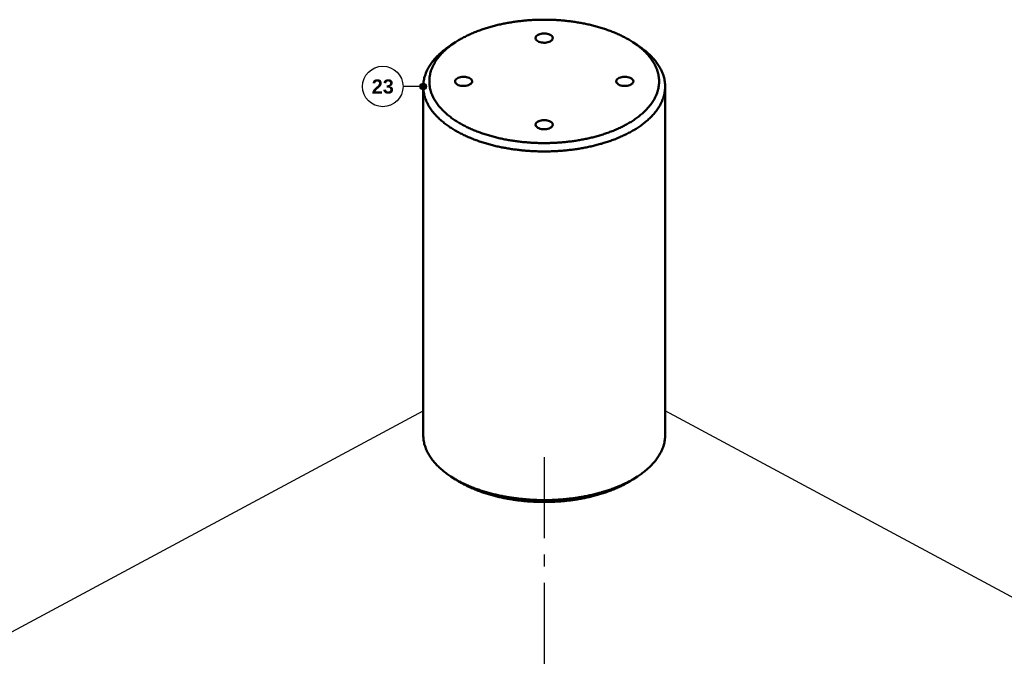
# Model space of a CAD drawing. Header units: millimetres. Extents: x 0 to 841, y 0 to 594.
# Tile 3 of 6: x 206 to 449, y 343 to 501. Entities that reach past the tile are written whole.
import ezdxf
from ezdxf.enums import TextEntityAlignment as Align

# ---------------------------------------------------------------- set-up
doc = ezdxf.new("R2010")
doc.units = ezdxf.units.MM
doc.linetypes.add('EJE', pattern=[31, 20, -4, 3, -4])
for name, color, linetype, lineweight in [('ACH', 7, 'CONTINUOUS', 13), ('COTA', 7, 'CONTINUOUS', 25), ('EJE', 7, 'EJE', 25), ('FINA', 7, 'CONTINUOUS', 25), ('TXT', 7, 'CONTINUOUS', 25), ('VIS', 7, 'CONTINUOUS', 50)]:
    doc.layers.add(name, color=color, linetype=linetype, lineweight=lineweight)
doc.styles.add('STDB', font='LiberationSans-Bold.ttf')

msp = doc.modelspace()

# ---------------------------------------------------------------- hatches: boundary and pattern name
at = {"layer": 'ACH'}
h = msp.add_hatch(color=7, dxfattribs=at)
h.dxf.hatch_style = 1
h.paths.add_polyline_path([(306.43, 484.63), (306.2, 485.19), (305.63, 485.43), (305.07, 485.19), (304.83, 484.63), (305.07, 484.06), (305.63, 483.83), (306.2, 484.06)])

# ---------------------------------------------------------------- linework, layer by layer
at = {"layer": 'COTA'}
msp.add_line((305.63, 484.63), (300.63, 484.63), dxfattribs=at)
msp.add_circle((305.63, 484.63), 0.8, dxfattribs=at)
at = {"layer": 'EJE'}
msp.add_line((335.5, 393.07), (335.5, 275.48), dxfattribs=at)
at = {"layer": 'FINA'}
for points in [[(357.39, 495.58), (357.14, 495.74), (356.88, 495.9), (356.63, 496.06), (356.37, 496.21), (356.11, 496.36), (355.85, 496.5), (355.59, 496.65), (355.32, 496.79), (355.06, 496.93), (354.79, 497.06), (354.52, 497.19), (354.25, 497.32), (353.98, 497.45), (353.71, 497.57), (353.44, 497.69), (353.16, 497.81), (352.89, 497.93), (352.61, 498.04), (352.33, 498.15), (352.05, 498.26), (351.77, 498.37), (351.49, 498.47), (351.21, 498.57), (350.93, 498.67), (350.65, 498.77), (350.36, 498.86), (350.08, 498.96), (349.8, 499.05), (349.51, 499.14), (349.22, 499.22), (348.94, 499.31), (348.65, 499.39), (348.36, 499.47), (348.07, 499.54), (347.78, 499.62), (347.49, 499.69), (347.2, 499.77), (346.91, 499.84), (346.62, 499.9), (346.33, 499.97), (346.04, 500.03), (345.74, 500.09), (345.45, 500.15), (345.16, 500.21), (344.86, 500.27), (344.57, 500.32), (344.28, 500.37), (343.98, 500.43), (343.69, 500.47), (343.39, 500.52), (343.1, 500.57), (342.8, 500.61), (342.5, 500.65), (342.21, 500.69), (341.91, 500.73), (341.61, 500.76), (341.32, 500.8), (341.02, 500.83), (340.72, 500.86), (340.43, 500.89), (340.13, 500.92), (339.83, 500.94), (339.53, 500.97), (339.23, 500.99), (338.94, 501.01), (338.64, 501.03), (338.34, 501.05), (338.04, 501.06), (337.74, 501.07), (337.44, 501.09), (337.14, 501.1), (336.85, 501.1), (336.55, 501.11), (336.25, 501.12), (335.95, 501.12), (335.65, 501.12), (335.35, 501.12), (335.05, 501.12), (334.75, 501.12), (334.45, 501.11), (334.15, 501.1), (333.86, 501.1), (333.56, 501.09), (333.26, 501.07), (332.96, 501.06), (332.66, 501.05), (332.36, 501.03), (332.06, 501.01), (331.77, 500.99), (331.47, 500.97), (331.17, 500.94), (330.87, 500.92), (330.57, 500.89), (330.28, 500.86), (329.98, 500.83), (329.68, 500.8), (329.39, 500.76), (329.09, 500.73), (328.79, 500.69), (328.5, 500.65), (328.2, 500.61), (327.9, 500.57), (327.61, 500.52), (327.31, 500.47), (327.02, 500.43), (326.72, 500.37), (326.43, 500.32), (326.14, 500.27), (325.84, 500.21), (325.55, 500.15), (325.26, 500.09), (324.96, 500.03), (324.67, 499.97), (324.38, 499.9), (324.09, 499.84), (323.8, 499.77), (323.51, 499.69), (323.22, 499.62), (322.93, 499.54), (322.64, 499.47), (322.35, 499.39), (322.06, 499.31), (321.78, 499.22), (321.49, 499.14), (321.2, 499.05), (320.92, 498.96), (320.64, 498.86), (320.35, 498.77), (320.07, 498.67), (319.79, 498.57), (319.51, 498.47), (319.23, 498.37), (318.95, 498.26), (318.67, 498.15), (318.39, 498.04), (318.11, 497.93), (317.84, 497.81), (317.56, 497.69), (317.29, 497.57), (317.02, 497.45), (316.75, 497.32), (316.48, 497.19), (316.21, 497.06), (315.94, 496.93), (315.68, 496.79), (315.41, 496.65), (315.15, 496.5), (314.89, 496.36), (314.63, 496.21), (314.37, 496.06), (314.12, 495.9), (313.86, 495.74), (313.61, 495.58)], [(333.38, 496.58), (333.46, 496.87), (333.64, 497.12), (333.88, 497.31), (334.15, 497.45), (334.44, 497.56), (334.74, 497.64), (335.04, 497.69), (335.35, 497.71), (335.65, 497.71), (335.96, 497.69), (336.26, 497.64), (336.56, 497.56), (336.85, 497.45), (337.12, 497.31), (337.36, 497.12), (337.54, 496.87), (337.62, 496.58)], [(337, 495.77), (336.7, 495.64), (336.4, 495.55), (336.09, 495.49), (335.77, 495.45), (335.45, 495.44), (335.13, 495.46), (334.81, 495.5), (334.5, 495.58), (334.2, 495.68), (333.91, 495.83), (333.66, 496.02), (333.46, 496.27), (333.38, 496.58)], [(337.62, 496.58), (337.59, 496.4), (337.52, 496.24), (337.42, 496.1), (337.29, 495.97), (337.15, 495.87), (337, 495.77)], [(312.46, 494.83), (312.21, 494.66), (311.95, 494.49), (311.7, 494.32), (311.46, 494.14), (311.21, 493.96), (310.97, 493.78), (310.73, 493.59), (310.49, 493.4), (310.26, 493.2), (310.03, 493), (309.8, 492.8), (309.58, 492.59), (309.36, 492.38), (309.14, 492.17), (308.93, 491.95), (308.72, 491.73), (308.51, 491.5), (308.31, 491.27), (308.12, 491.03), (307.93, 490.8), (307.75, 490.55), (307.57, 490.31), (307.39, 490.05), (307.23, 489.8), (307.07, 489.54), (306.91, 489.28), (306.77, 489.01), (306.63, 488.74), (306.5, 488.46), (306.38, 488.18), (306.26, 487.9), (306.15, 487.62), (306.06, 487.33), (305.97, 487.03), (305.89, 486.74), (305.82, 486.44), (305.77, 486.14), (305.72, 485.84), (305.68, 485.54), (305.65, 485.24), (305.64, 484.93), (305.63, 484.63)], [(313.61, 495.58), (313.36, 495.42), (313.12, 495.25), (312.87, 495.08), (312.63, 494.9), (312.39, 494.72), (312.15, 494.54), (311.91, 494.36), (311.68, 494.17), (311.45, 493.97), (311.23, 493.78), (311.01, 493.58), (310.79, 493.37), (310.57, 493.16), (310.36, 492.95), (310.15, 492.74), (309.95, 492.52), (309.75, 492.29), (309.56, 492.06), (309.37, 491.83), (309.19, 491.59), (309.01, 491.35), (308.84, 491.11), (308.68, 490.86), (308.52, 490.6), (308.37, 490.34), (308.22, 490.08), (308.08, 489.82), (307.96, 489.55), (307.83, 489.27), (307.72, 489), (307.62, 488.71), (307.52, 488.43), (307.44, 488.14), (307.36, 487.85), (307.3, 487.56), (307.24, 487.27), (307.2, 486.97), (307.16, 486.67), (307.14, 486.38), (307.13, 486.08), (307.13, 485.78), (307.14, 485.48), (307.16, 485.18), (307.19, 484.88), (307.23, 484.59), (307.28, 484.29), (307.34, 484), (307.42, 483.71), (307.5, 483.42), (307.59, 483.14), (307.69, 482.85), (307.8, 482.58), (307.92, 482.3), (308.05, 482.03), (308.18, 481.76), (308.33, 481.5), (308.48, 481.24), (308.63, 480.99), (308.8, 480.73), (308.97, 480.49), (309.14, 480.25), (309.32, 480.01), (309.51, 479.77), (309.7, 479.54), (309.9, 479.32), (310.1, 479.1), (310.31, 478.88), (310.52, 478.67), (310.73, 478.46), (310.95, 478.25), (311.17, 478.05), (311.39, 477.85), (311.62, 477.66), (311.85, 477.47), (312.09, 477.28), (312.32, 477.1), (312.56, 476.92), (312.81, 476.74), (313.05, 476.57), (313.3, 476.4), (313.55, 476.24), (313.8, 476.07), (314.05, 475.91), (314.31, 475.76), (314.56, 475.6), (314.82, 475.45), (315.08, 475.31), (315.35, 475.16), (315.61, 475.02), (315.88, 474.88), (316.14, 474.75), (316.41, 474.62), (316.68, 474.49), (316.95, 474.36), (317.22, 474.23), (317.5, 474.11), (317.77, 473.99), (318.05, 473.88), (318.32, 473.76), (318.6, 473.65), (318.88, 473.54), (319.16, 473.43), (319.44, 473.33), (319.72, 473.23), (320, 473.13), (320.29, 473.03), (320.57, 472.93), (320.85, 472.84), (321.14, 472.75), (321.42, 472.66), (321.71, 472.57), (322, 472.49), (322.29, 472.41), (322.57, 472.33), (322.86, 472.25), (323.15, 472.17), (323.44, 472.1), (323.73, 472.02), (324.02, 471.95), (324.32, 471.89), (324.61, 471.82), (324.9, 471.76), (325.19, 471.69), (325.49, 471.63), (325.78, 471.58), (326.07, 471.52), (326.37, 471.46), (326.66, 471.41), (326.96, 471.36), (327.25, 471.31), (327.55, 471.26), (327.84, 471.22), (328.14, 471.17), (328.44, 471.13), (328.73, 471.09), (329.03, 471.05), (329.33, 471.02), (329.62, 470.98), (329.92, 470.95), (330.22, 470.92), (330.52, 470.89), (330.82, 470.86), (331.11, 470.84), (331.41, 470.81), (331.71, 470.79), (332.01, 470.77), (332.31, 470.75), (332.61, 470.73), (332.91, 470.72), (333.2, 470.7), (333.5, 470.69), (333.8, 470.68), (334.1, 470.67), (334.4, 470.66), (334.7, 470.66), (335, 470.66), (335.3, 470.65), (335.6, 470.65), (335.9, 470.65), (336.2, 470.66), (336.5, 470.66), (336.8, 470.67), (337.09, 470.68), (337.39, 470.69), (337.69, 470.7), (337.99, 470.71), (338.29, 470.73), (338.59, 470.74), (338.89, 470.76), (339.19, 470.78), (339.49, 470.8), (339.78, 470.83), (340.08, 470.85), (340.38, 470.88), (340.68, 470.91), (340.98, 470.94), (341.27, 470.97), (341.57, 471.01), (341.87, 471.04), (342.17, 471.08), (342.46, 471.12), (342.76, 471.16), (343.05, 471.2), (343.35, 471.25), (343.65, 471.29), (343.94, 471.34), (344.24, 471.39), (344.53, 471.45), (344.83, 471.5), (345.12, 471.56), (345.41, 471.61), (345.71, 471.67), (346, 471.73), (346.29, 471.8), (346.58, 471.86), (346.88, 471.93), (347.17, 472), (347.46, 472.07), (347.75, 472.15), (348.04, 472.22), (348.33, 472.3), (348.62, 472.38), (348.9, 472.46), (349.19, 472.54), (349.48, 472.63), (349.76, 472.72), (350.05, 472.81), (350.33, 472.9), (350.62, 473), (350.9, 473.09), (351.18, 473.19), (351.46, 473.29), (351.75, 473.4), (352.03, 473.5), (352.3, 473.61), (352.58, 473.72), (352.86, 473.84), (353.13, 473.95), (353.41, 474.07), (353.68, 474.19), (353.96, 474.32), (354.23, 474.44), (354.5, 474.57), (354.77, 474.7), (355.03, 474.84), (355.3, 474.98), (355.56, 475.12)], [(313.61, 495.58), (312.46, 494.83)], [(355.56, 475.12), (355.83, 475.26), (356.09, 475.41), (356.35, 475.55), (356.61, 475.71), (356.87, 475.86), (357.12, 476.02), (357.37, 476.18), (357.63, 476.35), (357.87, 476.52), (358.12, 476.69), (358.36, 476.87), (358.61, 477.05), (358.84, 477.23), (359.08, 477.41), (359.31, 477.6), (359.54, 477.8), (359.77, 477.99), (359.99, 478.2), (360.21, 478.4), (360.43, 478.61), (360.64, 478.82), (360.85, 479.04), (361.05, 479.26), (361.25, 479.49), (361.44, 479.72), (361.63, 479.95), (361.81, 480.19), (361.99, 480.43), (362.16, 480.68), (362.33, 480.93), (362.49, 481.18), (362.64, 481.44), (362.79, 481.71), (362.92, 481.97), (363.05, 482.24), (363.17, 482.52), (363.29, 482.8), (363.39, 483.08), (363.48, 483.37), (363.57, 483.65), (363.64, 483.95), (363.71, 484.24), (363.76, 484.53), (363.81, 484.83), (363.84, 485.13), (363.86, 485.43), (363.87, 485.73), (363.87, 486.03), (363.86, 486.33), (363.84, 486.63), (363.81, 486.93), (363.77, 487.23), (363.71, 487.52), (363.65, 487.82), (363.57, 488.11), (363.49, 488.39), (363.39, 488.68), (363.29, 488.96), (363.18, 489.24), (363.06, 489.52), (362.93, 489.79), (362.79, 490.06), (362.65, 490.32), (362.5, 490.58), (362.34, 490.83), (362.17, 491.08), (362, 491.33), (361.82, 491.57), (361.64, 491.81), (361.45, 492.05), (361.26, 492.28), (361.06, 492.5), (360.86, 492.72), (360.65, 492.94), (360.44, 493.15), (360.22, 493.36), (360, 493.57), (359.78, 493.77), (359.55, 493.97), (359.32, 494.16), (359.09, 494.35), (358.86, 494.54), (358.62, 494.72), (358.38, 494.9), (358.13, 495.08), (357.89, 495.25), (357.64, 495.42), (357.39, 495.58)], [(357.39, 495.58), (358.54, 494.83)], [(365.37, 484.63), (365.36, 484.93), (365.35, 485.24), (365.32, 485.54), (365.28, 485.84), (365.23, 486.14), (365.18, 486.44), (365.11, 486.74), (365.03, 487.03), (364.94, 487.33), (364.85, 487.62), (364.74, 487.9), (364.62, 488.18), (364.5, 488.46), (364.37, 488.74), (364.23, 489.01), (364.09, 489.28), (363.93, 489.54), (363.77, 489.8), (363.61, 490.05), (363.43, 490.31), (363.25, 490.55), (363.07, 490.8), (362.88, 491.03), (362.69, 491.27), (362.49, 491.5), (362.28, 491.73), (362.07, 491.95), (361.86, 492.17), (361.64, 492.38), (361.42, 492.59), (361.2, 492.8), (360.97, 493), (360.74, 493.2), (360.51, 493.4), (360.27, 493.59), (360.03, 493.78), (359.79, 493.96), (359.54, 494.14), (359.3, 494.32), (359.05, 494.49), (358.79, 494.66), (358.54, 494.83)], [(313.47, 485.89), (313.55, 486.18), (313.73, 486.43), (313.97, 486.62), (314.24, 486.76), (314.53, 486.87), (314.82, 486.95), (315.13, 487), (315.43, 487.02), (315.74, 487.02), (316.05, 487), (316.35, 486.95), (316.65, 486.87), (316.94, 486.76), (317.21, 486.62), (317.45, 486.43), (317.63, 486.18), (317.7, 485.89)], [(353.3, 485.89), (353.37, 486.18), (353.55, 486.43), (353.79, 486.62), (354.06, 486.76), (354.35, 486.87), (354.65, 486.95), (354.95, 487), (355.26, 487.02), (355.57, 487.02), (355.87, 487), (356.18, 486.95), (356.47, 486.87), (356.76, 486.76), (357.03, 486.62), (357.27, 486.43), (357.45, 486.18), (357.53, 485.89)], [(305.63, 484.63), (305.64, 484.33), (305.65, 484.03), (305.68, 483.73), (305.71, 483.43), (305.76, 483.14), (305.82, 482.84), (305.88, 482.55), (305.96, 482.26), (306.04, 481.97), (306.14, 481.69), (306.24, 481.41), (306.35, 481.13), (306.47, 480.85), (306.6, 480.58), (306.73, 480.32), (306.87, 480.05), (307.02, 479.79), (307.18, 479.54), (307.34, 479.28), (307.51, 479.03), (307.68, 478.79), (307.86, 478.55), (308.04, 478.31), (308.23, 478.08), (308.43, 477.85), (308.63, 477.63), (308.83, 477.41), (309.04, 477.19), (309.25, 476.98), (309.46, 476.77), (309.68, 476.57), (309.9, 476.36), (310.13, 476.17), (310.36, 475.97), (310.59, 475.78), (310.82, 475.6), (311.06, 475.41), (311.3, 475.23), (311.54, 475.05), (311.78, 474.88), (312.03, 474.71), (312.28, 474.54), (312.53, 474.38), (312.78, 474.22), (313.04, 474.06), (313.29, 473.9), (313.55, 473.75), (313.81, 473.6), (314.07, 473.46), (314.33, 473.31), (314.6, 473.17), (314.86, 473.03), (315.13, 472.9), (315.4, 472.77), (315.67, 472.64), (315.94, 472.51), (316.21, 472.38), (316.49, 472.26), (316.76, 472.14), (317.04, 472.02), (317.31, 471.91), (317.59, 471.79), (317.87, 471.68), (318.15, 471.58), (318.43, 471.47), (318.71, 471.37), (318.99, 471.26), (319.27, 471.16), (319.56, 471.07), (319.84, 470.97), (320.13, 470.88), (320.41, 470.79), (320.7, 470.7), (320.98, 470.61), (321.27, 470.53), (321.56, 470.45), (321.85, 470.36), (322.14, 470.29), (322.43, 470.21), (322.72, 470.13), (323.01, 470.06), (323.3, 469.99), (323.59, 469.92), (323.88, 469.85), (324.17, 469.79), (324.47, 469.73), (324.76, 469.66), (325.05, 469.6), (325.35, 469.55), (325.64, 469.49), (325.94, 469.44), (326.23, 469.38), (326.53, 469.33), (326.82, 469.28), (327.12, 469.24), (327.41, 469.19), (327.71, 469.15), (328.01, 469.1), (328.3, 469.06), (328.6, 469.03), (328.9, 468.99), (329.2, 468.95), (329.49, 468.92), (329.79, 468.89), (330.09, 468.86), (330.39, 468.83), (330.69, 468.8), (330.98, 468.78), (331.28, 468.75), (331.58, 468.73), (331.88, 468.71), (332.18, 468.69), (332.48, 468.67), (332.78, 468.66), (333.08, 468.64), (333.38, 468.63), (333.68, 468.62), (333.98, 468.61), (334.28, 468.6), (334.57, 468.6), (334.87, 468.59), (335.17, 468.59), (335.47, 468.59), (335.77, 468.59), (336.07, 468.59), (336.37, 468.6), (336.67, 468.6), (336.97, 468.61), (337.27, 468.62), (337.57, 468.63), (337.87, 468.64), (338.17, 468.66), (338.47, 468.67), (338.77, 468.69), (339.07, 468.71), (339.37, 468.73), (339.66, 468.75), (339.96, 468.77), (340.26, 468.8), (340.56, 468.82), (340.86, 468.85), (341.16, 468.88), (341.45, 468.91), (341.75, 468.95), (342.05, 468.98), (342.35, 469.02), (342.64, 469.06), (342.94, 469.1), (343.24, 469.14), (343.53, 469.18), (343.83, 469.23), (344.13, 469.27), (344.42, 469.32), (344.72, 469.37), (345.01, 469.43), (345.31, 469.48), (345.6, 469.54), (345.89, 469.59), (346.19, 469.65), (346.48, 469.71), (346.77, 469.78), (347.07, 469.84), (347.36, 469.91), (347.65, 469.98), (347.94, 470.05), (348.23, 470.12), (348.52, 470.2), (348.81, 470.27), (349.1, 470.35), (349.39, 470.43), (349.68, 470.51), (349.97, 470.6), (350.25, 470.68), (350.54, 470.77), (350.82, 470.86), (351.11, 470.96), (351.39, 471.05), (351.68, 471.15), (351.96, 471.25), (352.24, 471.35), (352.52, 471.45), (352.8, 471.56), (353.08, 471.66), (353.36, 471.77), (353.64, 471.89), (353.92, 472), (354.19, 472.12), (354.47, 472.24), (354.74, 472.36), (355.01, 472.49), (355.28, 472.61), (355.55, 472.74), (355.82, 472.88), (356.09, 473.01), (356.36, 473.15), (356.62, 473.29)], [(305.63, 484.63), (305.63, 398.53)], [(317.08, 485.08), (316.79, 484.95), (316.49, 484.86), (316.17, 484.8), (315.86, 484.76), (315.54, 484.75), (315.22, 484.77), (314.9, 484.81), (314.59, 484.89), (314.29, 484.99), (314, 485.14), (313.75, 485.33), (313.55, 485.58), (313.47, 485.89)], [(317.7, 485.89), (317.68, 485.71), (317.61, 485.55), (317.5, 485.41), (317.38, 485.28), (317.24, 485.18), (317.08, 485.08)], [(356.91, 485.08), (356.62, 484.95), (356.31, 484.86), (356, 484.8), (355.68, 484.76), (355.36, 484.75), (355.04, 484.77), (354.72, 484.81), (354.41, 484.89), (354.11, 484.99), (353.83, 485.14), (353.57, 485.33), (353.38, 485.58), (353.3, 485.89)], [(356.62, 473.29), (356.88, 473.43), (357.15, 473.58), (357.41, 473.73), (357.67, 473.88), (357.92, 474.03), (358.18, 474.19), (358.43, 474.35), (358.69, 474.52), (358.94, 474.69), (359.18, 474.86), (359.43, 475.03), (359.67, 475.21), (359.91, 475.39), (360.15, 475.57), (360.38, 475.76), (360.62, 475.95), (360.85, 476.14), (361.07, 476.34), (361.3, 476.54), (361.52, 476.75), (361.73, 476.96), (361.94, 477.17), (362.15, 477.39), (362.36, 477.61), (362.56, 477.83), (362.75, 478.06), (362.94, 478.3), (363.13, 478.53), (363.31, 478.77), (363.48, 479.02), (363.65, 479.27), (363.81, 479.52), (363.97, 479.78), (364.12, 480.04), (364.26, 480.3), (364.4, 480.57), (364.52, 480.84), (364.64, 481.12), (364.76, 481.4), (364.86, 481.68), (364.95, 481.96), (365.04, 482.25), (365.11, 482.54), (365.18, 482.84), (365.24, 483.13), (365.28, 483.43), (365.32, 483.73), (365.35, 484.03), (365.36, 484.33), (365.37, 484.63)], [(357.53, 485.89), (357.5, 485.71), (357.43, 485.55), (357.33, 485.41), (357.2, 485.28), (357.06, 485.18), (356.91, 485.08)], [(365.37, 484.63), (365.37, 398.53)], [(333.38, 475.2), (333.46, 475.49), (333.64, 475.74), (333.88, 475.93), (334.15, 476.07), (334.44, 476.18), (334.74, 476.26), (335.04, 476.31), (335.35, 476.33), (335.65, 476.33), (335.96, 476.31), (336.26, 476.26), (336.56, 476.18), (336.85, 476.07), (337.12, 475.93), (337.36, 475.74), (337.54, 475.49), (337.62, 475.2)], [(337, 474.39), (336.7, 474.26), (336.4, 474.17), (336.09, 474.11), (335.77, 474.07), (335.45, 474.06), (335.13, 474.08), (334.81, 474.12), (334.5, 474.2), (334.2, 474.3), (333.91, 474.45), (333.66, 474.64), (333.46, 474.89), (333.38, 475.2)], [(337.62, 475.2), (337.59, 475.02), (337.52, 474.86), (337.42, 474.72), (337.29, 474.59), (337.15, 474.48), (337, 474.39)], [(71.5, 278.84), (305.63, 404.55)], [(599.5, 278.84), (365.37, 404.55)], [(305.63, 398.53), (305.64, 398.23), (305.65, 397.92), (305.68, 397.62), (305.72, 397.32), (305.77, 397.02), (305.82, 396.72), (305.89, 396.42), (305.97, 396.13), (306.06, 395.83), (306.15, 395.55), (306.26, 395.26), (306.38, 394.98), (306.5, 394.7), (306.63, 394.42), (306.77, 394.15), (306.91, 393.88), (307.07, 393.62), (307.23, 393.36), (307.39, 393.11), (307.57, 392.85), (307.75, 392.61), (307.93, 392.37), (308.12, 392.13), (308.31, 391.89), (308.51, 391.66), (308.72, 391.43), (308.93, 391.21), (309.14, 390.99), (309.36, 390.78), (309.58, 390.57), (309.8, 390.36), (310.03, 390.16), (310.26, 389.96), (310.49, 389.77), (310.73, 389.57), (310.97, 389.39), (311.21, 389.2), (311.46, 389.02), (311.7, 388.84), (311.95, 388.67), (312.21, 388.5), (312.46, 388.33)], [(358.54, 388.33), (358.79, 388.5), (359.05, 388.67), (359.3, 388.84), (359.54, 389.02), (359.79, 389.2), (360.03, 389.39), (360.27, 389.57), (360.51, 389.77), (360.74, 389.96), (360.97, 390.16), (361.2, 390.36), (361.42, 390.57), (361.64, 390.78), (361.86, 390.99), (362.07, 391.21), (362.28, 391.43), (362.49, 391.66), (362.69, 391.89), (362.88, 392.13), (363.07, 392.37), (363.25, 392.61), (363.43, 392.85), (363.61, 393.11), (363.77, 393.36), (363.93, 393.62), (364.09, 393.88), (364.23, 394.15), (364.37, 394.42), (364.5, 394.7), (364.62, 394.98), (364.74, 395.26), (364.85, 395.55), (364.94, 395.83), (365.03, 396.13), (365.11, 396.42), (365.18, 396.72), (365.23, 397.02), (365.28, 397.32), (365.32, 397.62), (365.35, 397.92), (365.36, 398.23), (365.37, 398.53)], [(312.46, 388.33), (312.71, 388.17), (312.97, 388.01), (313.22, 387.85), (313.48, 387.7), (313.74, 387.55), (314, 387.4), (314.27, 387.26), (314.53, 387.11), (314.8, 386.97), (315.06, 386.84), (315.33, 386.7), (315.6, 386.57), (315.87, 386.45), (316.15, 386.32), (316.42, 386.2), (316.69, 386.07), (316.97, 385.96), (317.25, 385.84), (317.53, 385.73), (317.8, 385.62), (318.08, 385.51), (318.36, 385.4), (318.65, 385.29), (318.93, 385.19), (319.21, 385.09), (319.49, 384.99), (319.78, 384.9), (320.06, 384.81), (320.35, 384.71), (320.64, 384.62), (320.92, 384.54), (321.21, 384.45), (321.5, 384.37), (321.79, 384.29), (322.08, 384.21), (322.37, 384.13), (322.66, 384.06), (322.95, 383.98), (323.24, 383.91), (323.53, 383.84), (323.82, 383.77), (324.12, 383.71), (324.41, 383.64), (324.7, 383.58), (325, 383.52), (325.29, 383.46), (325.59, 383.41), (325.88, 383.35), (326.18, 383.3), (326.47, 383.25), (326.77, 383.2), (327.07, 383.15), (327.36, 383.1), (327.66, 383.06), (327.96, 383.02), (328.25, 382.98), (328.55, 382.94), (328.85, 382.9), (329.15, 382.86), (329.45, 382.83), (329.74, 382.8), (330.04, 382.77), (330.34, 382.74), (330.64, 382.71), (330.94, 382.69), (331.24, 382.66), (331.54, 382.64), (331.84, 382.62), (332.14, 382.6), (332.44, 382.58), (332.74, 382.57), (333.04, 382.55), (333.34, 382.54), (333.64, 382.53), (333.94, 382.52), (334.24, 382.51), (334.54, 382.51), (334.84, 382.5), (335.14, 382.5), (335.44, 382.5), (335.74, 382.5), (336.04, 382.5), (336.34, 382.5), (336.64, 382.51), (336.94, 382.52), (337.24, 382.52), (337.54, 382.53), (337.84, 382.55), (338.14, 382.56), (338.44, 382.58), (338.73, 382.59), (339.03, 382.61), (339.33, 382.63), (339.63, 382.65), (339.93, 382.67), (340.23, 382.7), (340.53, 382.73), (340.83, 382.75), (341.13, 382.78), (341.43, 382.82), (341.72, 382.85), (342.02, 382.88), (342.32, 382.92), (342.62, 382.96), (342.92, 383), (343.21, 383.04), (343.51, 383.08), (343.81, 383.13), (344.1, 383.18), (344.4, 383.23), (344.69, 383.28), (344.99, 383.33), (345.29, 383.38), (345.58, 383.44), (345.88, 383.5), (346.17, 383.56), (346.46, 383.62), (346.76, 383.68), (347.05, 383.74), (347.34, 383.81), (347.63, 383.88), (347.93, 383.95), (348.22, 384.02), (348.51, 384.1), (348.8, 384.17), (349.09, 384.25), (349.38, 384.33), (349.67, 384.42), (349.95, 384.5), (350.24, 384.59), (350.53, 384.67), (350.81, 384.77), (351.1, 384.86), (351.38, 384.95), (351.67, 385.05), (351.95, 385.15), (352.23, 385.25), (352.52, 385.35), (352.8, 385.46), (353.08, 385.57), (353.36, 385.68), (353.63, 385.79), (353.91, 385.91), (354.19, 386.02), (354.46, 386.14), (354.74, 386.27), (355.01, 386.39), (355.28, 386.52), (355.55, 386.65), (355.82, 386.78), (356.09, 386.92), (356.35, 387.05), (356.62, 387.19)], [(313.61, 387.58), (312.46, 388.33)], [(313.61, 387.58), (313.86, 387.42), (314.12, 387.26), (314.37, 387.1), (314.63, 386.95), (314.89, 386.8), (315.15, 386.66), (315.41, 386.51), (315.68, 386.37), (315.94, 386.24), (316.21, 386.1), (316.48, 385.97), (316.75, 385.84), (317.02, 385.71), (317.29, 385.59), (317.56, 385.47), (317.84, 385.35), (318.11, 385.24), (318.39, 385.12), (318.66, 385.01), (318.94, 384.9), (319.22, 384.8), (319.5, 384.69), (319.78, 384.59), (320.07, 384.49), (320.35, 384.39), (320.63, 384.3), (320.92, 384.21), (321.2, 384.12), (321.49, 384.03), (321.77, 383.94), (322.06, 383.86), (322.35, 383.78), (322.63, 383.7), (322.92, 383.62), (323.21, 383.54), (323.5, 383.47), (323.79, 383.4), (324.08, 383.33), (324.37, 383.26), (324.66, 383.19), (324.96, 383.13), (325.25, 383.07), (325.54, 383.01), (325.83, 382.95), (326.13, 382.89), (326.42, 382.84), (326.72, 382.79), (327.01, 382.74), (327.3, 382.69), (327.6, 382.64), (327.9, 382.6), (328.19, 382.55), (328.49, 382.51), (328.78, 382.47), (329.08, 382.43), (329.38, 382.4), (329.67, 382.36), (329.97, 382.33), (330.27, 382.3), (330.56, 382.27), (330.86, 382.24), (331.16, 382.22), (331.46, 382.19), (331.75, 382.17), (332.05, 382.15), (332.35, 382.13), (332.65, 382.12), (332.95, 382.1), (333.25, 382.09), (333.54, 382.08), (333.84, 382.07), (334.14, 382.06), (334.44, 382.05), (334.74, 382.04), (335.04, 382.04), (335.34, 382.04), (335.64, 382.04), (335.93, 382.04), (336.23, 382.04), (336.53, 382.05), (336.83, 382.06), (337.13, 382.06), (337.43, 382.07), (337.73, 382.09), (338.03, 382.1), (338.32, 382.11), (338.62, 382.13), (338.92, 382.15), (339.22, 382.17), (339.52, 382.19), (339.81, 382.22), (340.11, 382.24), (340.41, 382.27), (340.71, 382.3), (341, 382.33), (341.3, 382.36), (341.6, 382.4), (341.89, 382.43), (342.19, 382.47), (342.49, 382.51), (342.78, 382.55), (343.08, 382.59), (343.37, 382.64), (343.67, 382.68), (343.96, 382.73), (344.26, 382.78), (344.55, 382.84), (344.85, 382.89), (345.14, 382.95), (345.43, 383), (345.73, 383.06), (346.02, 383.12), (346.31, 383.19), (346.6, 383.25), (346.89, 383.32), (347.18, 383.39), (347.47, 383.46), (347.76, 383.54), (348.05, 383.61), (348.34, 383.69), (348.63, 383.77), (348.92, 383.85), (349.2, 383.93), (349.49, 384.02), (349.77, 384.11), (350.06, 384.2), (350.34, 384.29), (350.63, 384.38), (350.91, 384.48), (351.19, 384.58), (351.47, 384.68), (351.75, 384.79), (352.03, 384.89), (352.31, 385), (352.59, 385.11), (352.86, 385.22), (353.14, 385.34), (353.41, 385.46), (353.69, 385.58), (353.96, 385.7), (354.23, 385.83), (354.5, 385.96), (354.77, 386.09), (355.03, 386.22), (355.3, 386.36), (355.56, 386.5)], [(355.56, 386.5), (355.83, 386.65), (356.09, 386.79), (356.36, 386.94), (356.62, 387.1), (356.88, 387.25), (357.13, 387.42), (357.39, 387.58)], [(356.62, 387.19), (356.9, 387.35), (357.18, 387.5), (357.45, 387.66), (357.73, 387.82), (358, 387.99), (358.27, 388.16), (358.54, 388.33)], [(357.39, 387.58), (358.54, 388.33)]]:
    msp.add_lwpolyline(points, dxfattribs=at)
msp.add_circle((295.63, 484.63), 5, dxfattribs=at)
at = {"layer": 'VIS'}
for points in [[(357.39, 495.58), (357.14, 495.74), (356.88, 495.9), (356.63, 496.06), (356.37, 496.21), (356.11, 496.36), (355.85, 496.5), (355.59, 496.65), (355.32, 496.79), (355.06, 496.93), (354.79, 497.06), (354.52, 497.19), (354.25, 497.32), (353.98, 497.45), (353.71, 497.57), (353.44, 497.69), (353.16, 497.81), (352.89, 497.93), (352.61, 498.04), (352.33, 498.15), (352.05, 498.26), (351.77, 498.37), (351.49, 498.47), (351.21, 498.57), (350.93, 498.67), (350.65, 498.77), (350.36, 498.86), (350.08, 498.96), (349.8, 499.05), (349.51, 499.14), (349.22, 499.22), (348.94, 499.31), (348.65, 499.39), (348.36, 499.47), (348.07, 499.54), (347.78, 499.62), (347.49, 499.69), (347.2, 499.77), (346.91, 499.84), (346.62, 499.9), (346.33, 499.97), (346.04, 500.03), (345.74, 500.09), (345.45, 500.15), (345.16, 500.21), (344.86, 500.27), (344.57, 500.32), (344.28, 500.37), (343.98, 500.43), (343.69, 500.47), (343.39, 500.52), (343.1, 500.57), (342.8, 500.61), (342.5, 500.65), (342.21, 500.69), (341.91, 500.73), (341.61, 500.76), (341.32, 500.8), (341.02, 500.83), (340.72, 500.86), (340.43, 500.89), (340.13, 500.92), (339.83, 500.94), (339.53, 500.97), (339.23, 500.99), (338.94, 501.01), (338.64, 501.03), (338.34, 501.05), (338.04, 501.06), (337.74, 501.07), (337.44, 501.09), (337.14, 501.1), (336.85, 501.1), (336.55, 501.11), (336.25, 501.12), (335.95, 501.12), (335.65, 501.12), (335.35, 501.12), (335.05, 501.12), (334.75, 501.12), (334.45, 501.11), (334.15, 501.1), (333.86, 501.1), (333.56, 501.09), (333.26, 501.07), (332.96, 501.06), (332.66, 501.05), (332.36, 501.03), (332.06, 501.01), (331.77, 500.99), (331.47, 500.97), (331.17, 500.94), (330.87, 500.92), (330.57, 500.89), (330.28, 500.86), (329.98, 500.83), (329.68, 500.8), (329.39, 500.76), (329.09, 500.73), (328.79, 500.69), (328.5, 500.65), (328.2, 500.61), (327.9, 500.57), (327.61, 500.52), (327.31, 500.47), (327.02, 500.43), (326.72, 500.37), (326.43, 500.32), (326.14, 500.27), (325.84, 500.21), (325.55, 500.15), (325.26, 500.09), (324.96, 500.03), (324.67, 499.97), (324.38, 499.9), (324.09, 499.84), (323.8, 499.77), (323.51, 499.69), (323.22, 499.62), (322.93, 499.54), (322.64, 499.47), (322.35, 499.39), (322.06, 499.31), (321.78, 499.22), (321.49, 499.14), (321.2, 499.05), (320.92, 498.96), (320.64, 498.86), (320.35, 498.77), (320.07, 498.67), (319.79, 498.57), (319.51, 498.47), (319.23, 498.37), (318.95, 498.26), (318.67, 498.15), (318.39, 498.04), (318.11, 497.93), (317.84, 497.81), (317.56, 497.69), (317.29, 497.57), (317.02, 497.45), (316.75, 497.32), (316.48, 497.19), (316.21, 497.06), (315.94, 496.93), (315.68, 496.79), (315.41, 496.65), (315.15, 496.5), (314.89, 496.36), (314.63, 496.21), (314.37, 496.06), (314.12, 495.9), (313.86, 495.74), (313.61, 495.58)], [(333.38, 496.58), (333.46, 496.87), (333.64, 497.12), (333.88, 497.31), (334.15, 497.45), (334.44, 497.56), (334.74, 497.64), (335.04, 497.69), (335.35, 497.71), (335.65, 497.71), (335.96, 497.69), (336.26, 497.64), (336.56, 497.56), (336.85, 497.45), (337.12, 497.31), (337.36, 497.12), (337.54, 496.87), (337.62, 496.58)], [(337, 495.77), (336.7, 495.64), (336.4, 495.55), (336.09, 495.49), (335.77, 495.45), (335.45, 495.44), (335.13, 495.46), (334.81, 495.5), (334.5, 495.58), (334.2, 495.68), (333.91, 495.83), (333.66, 496.02), (333.46, 496.27), (333.38, 496.58)], [(337.62, 496.58), (337.59, 496.4), (337.52, 496.24), (337.42, 496.1), (337.29, 495.97), (337.15, 495.87), (337, 495.77)], [(312.46, 494.83), (312.21, 494.66), (311.95, 494.49), (311.7, 494.32), (311.46, 494.14), (311.21, 493.96), (310.97, 493.78), (310.73, 493.59), (310.49, 493.4), (310.26, 493.2), (310.03, 493), (309.8, 492.8), (309.58, 492.59), (309.36, 492.38), (309.14, 492.17), (308.93, 491.95), (308.72, 491.73), (308.51, 491.5), (308.31, 491.27), (308.12, 491.03), (307.93, 490.8), (307.75, 490.55), (307.57, 490.31), (307.39, 490.05), (307.23, 489.8), (307.07, 489.54), (306.91, 489.28), (306.77, 489.01), (306.63, 488.74), (306.5, 488.46), (306.38, 488.18), (306.26, 487.9), (306.15, 487.62), (306.06, 487.33), (305.97, 487.03), (305.89, 486.74), (305.82, 486.44), (305.77, 486.14), (305.72, 485.84), (305.68, 485.54), (305.65, 485.24), (305.64, 484.93), (305.63, 484.63)], [(313.61, 495.58), (313.36, 495.42), (313.12, 495.25), (312.87, 495.08), (312.63, 494.9), (312.39, 494.72), (312.15, 494.54), (311.91, 494.36), (311.68, 494.17), (311.45, 493.97), (311.23, 493.78), (311.01, 493.58), (310.79, 493.37), (310.57, 493.16), (310.36, 492.95), (310.15, 492.74), (309.95, 492.52), (309.75, 492.29), (309.56, 492.06), (309.37, 491.83), (309.19, 491.59), (309.01, 491.35), (308.84, 491.11), (308.68, 490.86), (308.52, 490.6), (308.37, 490.34), (308.22, 490.08), (308.08, 489.82), (307.96, 489.55), (307.83, 489.27), (307.72, 489), (307.62, 488.71), (307.52, 488.43), (307.44, 488.14), (307.36, 487.85), (307.3, 487.56), (307.24, 487.27), (307.2, 486.97), (307.16, 486.67), (307.14, 486.38), (307.13, 486.08), (307.13, 485.78), (307.14, 485.48), (307.16, 485.18), (307.19, 484.88), (307.23, 484.59), (307.28, 484.29), (307.34, 484), (307.42, 483.71), (307.5, 483.42), (307.59, 483.14), (307.69, 482.85), (307.8, 482.58), (307.92, 482.3), (308.05, 482.03), (308.18, 481.76), (308.33, 481.5), (308.48, 481.24), (308.63, 480.99), (308.8, 480.73), (308.97, 480.49), (309.14, 480.25), (309.32, 480.01), (309.51, 479.77), (309.7, 479.54), (309.9, 479.32), (310.1, 479.1), (310.31, 478.88), (310.52, 478.67), (310.73, 478.46), (310.95, 478.25), (311.17, 478.05), (311.39, 477.85), (311.62, 477.66), (311.85, 477.47), (312.09, 477.28), (312.32, 477.1), (312.56, 476.92), (312.81, 476.74), (313.05, 476.57), (313.3, 476.4), (313.55, 476.24), (313.8, 476.07), (314.05, 475.91), (314.31, 475.76), (314.56, 475.6), (314.82, 475.45), (315.08, 475.31), (315.35, 475.16), (315.61, 475.02), (315.88, 474.88), (316.14, 474.75), (316.41, 474.62), (316.68, 474.49), (316.95, 474.36), (317.22, 474.23), (317.5, 474.11), (317.77, 473.99), (318.05, 473.88), (318.32, 473.76), (318.6, 473.65), (318.88, 473.54), (319.16, 473.43), (319.44, 473.33), (319.72, 473.23), (320, 473.13), (320.29, 473.03), (320.57, 472.93), (320.85, 472.84), (321.14, 472.75), (321.42, 472.66), (321.71, 472.57), (322, 472.49), (322.29, 472.41), (322.57, 472.33), (322.86, 472.25), (323.15, 472.17), (323.44, 472.1), (323.73, 472.02), (324.02, 471.95), (324.32, 471.89), (324.61, 471.82), (324.9, 471.76), (325.19, 471.69), (325.49, 471.63), (325.78, 471.58), (326.07, 471.52), (326.37, 471.46), (326.66, 471.41), (326.96, 471.36), (327.25, 471.31), (327.55, 471.26), (327.84, 471.22), (328.14, 471.17), (328.44, 471.13), (328.73, 471.09), (329.03, 471.05), (329.33, 471.02), (329.62, 470.98), (329.92, 470.95), (330.22, 470.92), (330.52, 470.89), (330.82, 470.86), (331.11, 470.84), (331.41, 470.81), (331.71, 470.79), (332.01, 470.77), (332.31, 470.75), (332.61, 470.73), (332.91, 470.72), (333.2, 470.7), (333.5, 470.69), (333.8, 470.68), (334.1, 470.67), (334.4, 470.66), (334.7, 470.66), (335, 470.66), (335.3, 470.65), (335.6, 470.65), (335.9, 470.65), (336.2, 470.66), (336.5, 470.66), (336.8, 470.67), (337.09, 470.68), (337.39, 470.69), (337.69, 470.7), (337.99, 470.71), (338.29, 470.73), (338.59, 470.74), (338.89, 470.76), (339.19, 470.78), (339.49, 470.8), (339.78, 470.83), (340.08, 470.85), (340.38, 470.88), (340.68, 470.91), (340.98, 470.94), (341.27, 470.97), (341.57, 471.01), (341.87, 471.04), (342.17, 471.08), (342.46, 471.12), (342.76, 471.16), (343.05, 471.2), (343.35, 471.25), (343.65, 471.29), (343.94, 471.34), (344.24, 471.39), (344.53, 471.45), (344.83, 471.5), (345.12, 471.56), (345.41, 471.61), (345.71, 471.67), (346, 471.73), (346.29, 471.8), (346.58, 471.86), (346.88, 471.93), (347.17, 472), (347.46, 472.07), (347.75, 472.15), (348.04, 472.22), (348.33, 472.3), (348.62, 472.38), (348.9, 472.46), (349.19, 472.54), (349.48, 472.63), (349.76, 472.72), (350.05, 472.81), (350.33, 472.9), (350.62, 473), (350.9, 473.09), (351.18, 473.19), (351.46, 473.29), (351.75, 473.4), (352.03, 473.5), (352.3, 473.61), (352.58, 473.72), (352.86, 473.84), (353.13, 473.95), (353.41, 474.07), (353.68, 474.19), (353.96, 474.32), (354.23, 474.44), (354.5, 474.57), (354.77, 474.7), (355.03, 474.84), (355.3, 474.98), (355.56, 475.12)], [(313.61, 495.58), (312.46, 494.83)], [(355.56, 475.12), (355.83, 475.26), (356.09, 475.41), (356.35, 475.55), (356.61, 475.71), (356.87, 475.86), (357.12, 476.02), (357.37, 476.18), (357.63, 476.35), (357.87, 476.52), (358.12, 476.69), (358.36, 476.87), (358.61, 477.05), (358.84, 477.23), (359.08, 477.41), (359.31, 477.6), (359.54, 477.8), (359.77, 477.99), (359.99, 478.2), (360.21, 478.4), (360.43, 478.61), (360.64, 478.82), (360.85, 479.04), (361.05, 479.26), (361.25, 479.49), (361.44, 479.72), (361.63, 479.95), (361.81, 480.19), (361.99, 480.43), (362.16, 480.68), (362.33, 480.93), (362.49, 481.18), (362.64, 481.44), (362.79, 481.71), (362.92, 481.97), (363.05, 482.24), (363.17, 482.52), (363.29, 482.8), (363.39, 483.08), (363.48, 483.37), (363.57, 483.65), (363.64, 483.95), (363.71, 484.24), (363.76, 484.53), (363.81, 484.83), (363.84, 485.13), (363.86, 485.43), (363.87, 485.73), (363.87, 486.03), (363.86, 486.33), (363.84, 486.63), (363.81, 486.93), (363.77, 487.23), (363.71, 487.52), (363.65, 487.82), (363.57, 488.11), (363.49, 488.39), (363.39, 488.68), (363.29, 488.96), (363.18, 489.24), (363.06, 489.52), (362.93, 489.79), (362.79, 490.06), (362.65, 490.32), (362.5, 490.58), (362.34, 490.83), (362.17, 491.08), (362, 491.33), (361.82, 491.57), (361.64, 491.81), (361.45, 492.05), (361.26, 492.28), (361.06, 492.5), (360.86, 492.72), (360.65, 492.94), (360.44, 493.15), (360.22, 493.36), (360, 493.57), (359.78, 493.77), (359.55, 493.97), (359.32, 494.16), (359.09, 494.35), (358.86, 494.54), (358.62, 494.72), (358.38, 494.9), (358.13, 495.08), (357.89, 495.25), (357.64, 495.42), (357.39, 495.58)], [(357.39, 495.58), (358.54, 494.83)], [(365.37, 484.63), (365.36, 484.93), (365.35, 485.24), (365.32, 485.54), (365.28, 485.84), (365.23, 486.14), (365.18, 486.44), (365.11, 486.74), (365.03, 487.03), (364.94, 487.33), (364.85, 487.62), (364.74, 487.9), (364.62, 488.18), (364.5, 488.46), (364.37, 488.74), (364.23, 489.01), (364.09, 489.28), (363.93, 489.54), (363.77, 489.8), (363.61, 490.05), (363.43, 490.31), (363.25, 490.55), (363.07, 490.8), (362.88, 491.03), (362.69, 491.27), (362.49, 491.5), (362.28, 491.73), (362.07, 491.95), (361.86, 492.17), (361.64, 492.38), (361.42, 492.59), (361.2, 492.8), (360.97, 493), (360.74, 493.2), (360.51, 493.4), (360.27, 493.59), (360.03, 493.78), (359.79, 493.96), (359.54, 494.14), (359.3, 494.32), (359.05, 494.49), (358.79, 494.66), (358.54, 494.83)], [(313.47, 485.89), (313.55, 486.18), (313.73, 486.43), (313.97, 486.62), (314.24, 486.76), (314.53, 486.87), (314.82, 486.95), (315.13, 487), (315.43, 487.02), (315.74, 487.02), (316.05, 487), (316.35, 486.95), (316.65, 486.87), (316.94, 486.76), (317.21, 486.62), (317.45, 486.43), (317.63, 486.18), (317.7, 485.89)], [(353.3, 485.89), (353.37, 486.18), (353.55, 486.43), (353.79, 486.62), (354.06, 486.76), (354.35, 486.87), (354.65, 486.95), (354.95, 487), (355.26, 487.02), (355.57, 487.02), (355.87, 487), (356.18, 486.95), (356.47, 486.87), (356.76, 486.76), (357.03, 486.62), (357.27, 486.43), (357.45, 486.18), (357.53, 485.89)], [(305.63, 484.63), (305.64, 484.33), (305.65, 484.03), (305.68, 483.73), (305.71, 483.43), (305.76, 483.14), (305.82, 482.84), (305.88, 482.55), (305.96, 482.26), (306.04, 481.97), (306.14, 481.69), (306.24, 481.41), (306.35, 481.13), (306.47, 480.85), (306.6, 480.58), (306.73, 480.32), (306.87, 480.05), (307.02, 479.79), (307.18, 479.54), (307.34, 479.28), (307.51, 479.03), (307.68, 478.79), (307.86, 478.55), (308.04, 478.31), (308.23, 478.08), (308.43, 477.85), (308.63, 477.63), (308.83, 477.41), (309.04, 477.19), (309.25, 476.98), (309.46, 476.77), (309.68, 476.57), (309.9, 476.36), (310.13, 476.17), (310.36, 475.97), (310.59, 475.78), (310.82, 475.6), (311.06, 475.41), (311.3, 475.23), (311.54, 475.05), (311.78, 474.88), (312.03, 474.71), (312.28, 474.54), (312.53, 474.38), (312.78, 474.22), (313.04, 474.06), (313.29, 473.9), (313.55, 473.75), (313.81, 473.6), (314.07, 473.46), (314.33, 473.31), (314.6, 473.17), (314.86, 473.03), (315.13, 472.9), (315.4, 472.77), (315.67, 472.64), (315.94, 472.51), (316.21, 472.38), (316.49, 472.26), (316.76, 472.14), (317.04, 472.02), (317.31, 471.91), (317.59, 471.79), (317.87, 471.68), (318.15, 471.58), (318.43, 471.47), (318.71, 471.37), (318.99, 471.26), (319.27, 471.16), (319.56, 471.07), (319.84, 470.97), (320.13, 470.88), (320.41, 470.79), (320.7, 470.7), (320.98, 470.61), (321.27, 470.53), (321.56, 470.45), (321.85, 470.36), (322.14, 470.29), (322.43, 470.21), (322.72, 470.13), (323.01, 470.06), (323.3, 469.99), (323.59, 469.92), (323.88, 469.85), (324.17, 469.79), (324.47, 469.73), (324.76, 469.66), (325.05, 469.6), (325.35, 469.55), (325.64, 469.49), (325.94, 469.44), (326.23, 469.38), (326.53, 469.33), (326.82, 469.28), (327.12, 469.24), (327.41, 469.19), (327.71, 469.15), (328.01, 469.1), (328.3, 469.06), (328.6, 469.03), (328.9, 468.99), (329.2, 468.95), (329.49, 468.92), (329.79, 468.89), (330.09, 468.86), (330.39, 468.83), (330.69, 468.8), (330.98, 468.78), (331.28, 468.75), (331.58, 468.73), (331.88, 468.71), (332.18, 468.69), (332.48, 468.67), (332.78, 468.66), (333.08, 468.64), (333.38, 468.63), (333.68, 468.62), (333.98, 468.61), (334.28, 468.6), (334.57, 468.6), (334.87, 468.59), (335.17, 468.59), (335.47, 468.59), (335.77, 468.59), (336.07, 468.59), (336.37, 468.6), (336.67, 468.6), (336.97, 468.61), (337.27, 468.62), (337.57, 468.63), (337.87, 468.64), (338.17, 468.66), (338.47, 468.67), (338.77, 468.69), (339.07, 468.71), (339.37, 468.73), (339.66, 468.75), (339.96, 468.77), (340.26, 468.8), (340.56, 468.82), (340.86, 468.85), (341.16, 468.88), (341.45, 468.91), (341.75, 468.95), (342.05, 468.98), (342.35, 469.02), (342.64, 469.06), (342.94, 469.1), (343.24, 469.14), (343.53, 469.18), (343.83, 469.23), (344.13, 469.27), (344.42, 469.32), (344.72, 469.37), (345.01, 469.43), (345.31, 469.48), (345.6, 469.54), (345.89, 469.59), (346.19, 469.65), (346.48, 469.71), (346.77, 469.78), (347.07, 469.84), (347.36, 469.91), (347.65, 469.98), (347.94, 470.05), (348.23, 470.12), (348.52, 470.2), (348.81, 470.27), (349.1, 470.35), (349.39, 470.43), (349.68, 470.51), (349.97, 470.6), (350.25, 470.68), (350.54, 470.77), (350.82, 470.86), (351.11, 470.96), (351.39, 471.05), (351.68, 471.15), (351.96, 471.25), (352.24, 471.35), (352.52, 471.45), (352.8, 471.56), (353.08, 471.66), (353.36, 471.77), (353.64, 471.89), (353.92, 472), (354.19, 472.12), (354.47, 472.24), (354.74, 472.36), (355.01, 472.49), (355.28, 472.61), (355.55, 472.74), (355.82, 472.88), (356.09, 473.01), (356.36, 473.15), (356.62, 473.29)], [(305.63, 484.63), (305.63, 398.53)], [(317.08, 485.08), (316.79, 484.95), (316.49, 484.86), (316.17, 484.8), (315.86, 484.76), (315.54, 484.75), (315.22, 484.77), (314.9, 484.81), (314.59, 484.89), (314.29, 484.99), (314, 485.14), (313.75, 485.33), (313.55, 485.58), (313.47, 485.89)], [(317.7, 485.89), (317.68, 485.71), (317.61, 485.55), (317.5, 485.41), (317.38, 485.28), (317.24, 485.18), (317.08, 485.08)], [(356.91, 485.08), (356.62, 484.95), (356.31, 484.86), (356, 484.8), (355.68, 484.76), (355.36, 484.75), (355.04, 484.77), (354.72, 484.81), (354.41, 484.89), (354.11, 484.99), (353.83, 485.14), (353.57, 485.33), (353.38, 485.58), (353.3, 485.89)], [(356.62, 473.29), (356.88, 473.43), (357.15, 473.58), (357.41, 473.73), (357.67, 473.88), (357.92, 474.03), (358.18, 474.19), (358.43, 474.35), (358.69, 474.52), (358.94, 474.69), (359.18, 474.86), (359.43, 475.03), (359.67, 475.21), (359.91, 475.39), (360.15, 475.57), (360.38, 475.76), (360.62, 475.95), (360.85, 476.14), (361.07, 476.34), (361.3, 476.54), (361.52, 476.75), (361.73, 476.96), (361.94, 477.17), (362.15, 477.39), (362.36, 477.61), (362.56, 477.83), (362.75, 478.06), (362.94, 478.3), (363.13, 478.53), (363.31, 478.77), (363.48, 479.02), (363.65, 479.27), (363.81, 479.52), (363.97, 479.78), (364.12, 480.04), (364.26, 480.3), (364.4, 480.57), (364.52, 480.84), (364.64, 481.12), (364.76, 481.4), (364.86, 481.68), (364.95, 481.96), (365.04, 482.25), (365.11, 482.54), (365.18, 482.84), (365.24, 483.13), (365.28, 483.43), (365.32, 483.73), (365.35, 484.03), (365.36, 484.33), (365.37, 484.63)], [(357.53, 485.89), (357.5, 485.71), (357.43, 485.55), (357.33, 485.41), (357.2, 485.28), (357.06, 485.18), (356.91, 485.08)], [(365.37, 484.63), (365.37, 398.53)], [(333.38, 475.2), (333.46, 475.49), (333.64, 475.74), (333.88, 475.93), (334.15, 476.07), (334.44, 476.18), (334.74, 476.26), (335.04, 476.31), (335.35, 476.33), (335.65, 476.33), (335.96, 476.31), (336.26, 476.26), (336.56, 476.18), (336.85, 476.07), (337.12, 475.93), (337.36, 475.74), (337.54, 475.49), (337.62, 475.2)], [(337, 474.39), (336.7, 474.26), (336.4, 474.17), (336.09, 474.11), (335.77, 474.07), (335.45, 474.06), (335.13, 474.08), (334.81, 474.12), (334.5, 474.2), (334.2, 474.3), (333.91, 474.45), (333.66, 474.64), (333.46, 474.89), (333.38, 475.2)], [(337.62, 475.2), (337.59, 475.02), (337.52, 474.86), (337.42, 474.72), (337.29, 474.59), (337.15, 474.48), (337, 474.39)], [(305.63, 398.53), (305.64, 398.23), (305.65, 397.92), (305.68, 397.62), (305.72, 397.32), (305.77, 397.02), (305.82, 396.72), (305.89, 396.42), (305.97, 396.13), (306.06, 395.83), (306.15, 395.55), (306.26, 395.26), (306.38, 394.98), (306.5, 394.7), (306.63, 394.42), (306.77, 394.15), (306.91, 393.88), (307.07, 393.62), (307.23, 393.36), (307.39, 393.11), (307.57, 392.85), (307.75, 392.61), (307.93, 392.37), (308.12, 392.13), (308.31, 391.89), (308.51, 391.66), (308.72, 391.43), (308.93, 391.21), (309.14, 390.99), (309.36, 390.78), (309.58, 390.57), (309.8, 390.36), (310.03, 390.16), (310.26, 389.96), (310.49, 389.77), (310.73, 389.57), (310.97, 389.39), (311.21, 389.2), (311.46, 389.02), (311.7, 388.84), (311.95, 388.67), (312.21, 388.5), (312.46, 388.33)], [(358.54, 388.33), (358.79, 388.5), (359.05, 388.67), (359.3, 388.84), (359.54, 389.02), (359.79, 389.2), (360.03, 389.39), (360.27, 389.57), (360.51, 389.77), (360.74, 389.96), (360.97, 390.16), (361.2, 390.36), (361.42, 390.57), (361.64, 390.78), (361.86, 390.99), (362.07, 391.21), (362.28, 391.43), (362.49, 391.66), (362.69, 391.89), (362.88, 392.13), (363.07, 392.37), (363.25, 392.61), (363.43, 392.85), (363.61, 393.11), (363.77, 393.36), (363.93, 393.62), (364.09, 393.88), (364.23, 394.15), (364.37, 394.42), (364.5, 394.7), (364.62, 394.98), (364.74, 395.26), (364.85, 395.55), (364.94, 395.83), (365.03, 396.13), (365.11, 396.42), (365.18, 396.72), (365.23, 397.02), (365.28, 397.32), (365.32, 397.62), (365.35, 397.92), (365.36, 398.23), (365.37, 398.53)], [(312.46, 388.33), (312.71, 388.17), (312.97, 388.01), (313.22, 387.85), (313.48, 387.7), (313.74, 387.55), (314, 387.4), (314.27, 387.26), (314.53, 387.11), (314.8, 386.97), (315.06, 386.84), (315.33, 386.7), (315.6, 386.57), (315.87, 386.45), (316.15, 386.32), (316.42, 386.2), (316.69, 386.07), (316.97, 385.96), (317.25, 385.84), (317.53, 385.73), (317.8, 385.62), (318.08, 385.51), (318.36, 385.4), (318.65, 385.29), (318.93, 385.19), (319.21, 385.09), (319.49, 384.99), (319.78, 384.9), (320.06, 384.81), (320.35, 384.71), (320.64, 384.62), (320.92, 384.54), (321.21, 384.45), (321.5, 384.37), (321.79, 384.29), (322.08, 384.21), (322.37, 384.13), (322.66, 384.06), (322.95, 383.98), (323.24, 383.91), (323.53, 383.84), (323.82, 383.77), (324.12, 383.71), (324.41, 383.64), (324.7, 383.58), (325, 383.52), (325.29, 383.46), (325.59, 383.41), (325.88, 383.35), (326.18, 383.3), (326.47, 383.25), (326.77, 383.2), (327.07, 383.15), (327.36, 383.1), (327.66, 383.06), (327.96, 383.02), (328.25, 382.98), (328.55, 382.94), (328.85, 382.9), (329.15, 382.86), (329.45, 382.83), (329.74, 382.8), (330.04, 382.77), (330.34, 382.74), (330.64, 382.71), (330.94, 382.69), (331.24, 382.66), (331.54, 382.64), (331.84, 382.62), (332.14, 382.6), (332.44, 382.58), (332.74, 382.57), (333.04, 382.55), (333.34, 382.54), (333.64, 382.53), (333.94, 382.52), (334.24, 382.51), (334.54, 382.51), (334.84, 382.5), (335.14, 382.5), (335.44, 382.5), (335.74, 382.5), (336.04, 382.5), (336.34, 382.5), (336.64, 382.51), (336.94, 382.52), (337.24, 382.52), (337.54, 382.53), (337.84, 382.55), (338.14, 382.56), (338.44, 382.58), (338.73, 382.59), (339.03, 382.61), (339.33, 382.63), (339.63, 382.65), (339.93, 382.67), (340.23, 382.7), (340.53, 382.73), (340.83, 382.75), (341.13, 382.78), (341.43, 382.82), (341.72, 382.85), (342.02, 382.88), (342.32, 382.92), (342.62, 382.96), (342.92, 383), (343.21, 383.04), (343.51, 383.08), (343.81, 383.13), (344.1, 383.18), (344.4, 383.23), (344.69, 383.28), (344.99, 383.33), (345.29, 383.38), (345.58, 383.44), (345.88, 383.5), (346.17, 383.56), (346.46, 383.62), (346.76, 383.68), (347.05, 383.74), (347.34, 383.81), (347.63, 383.88), (347.93, 383.95), (348.22, 384.02), (348.51, 384.1), (348.8, 384.17), (349.09, 384.25), (349.38, 384.33), (349.67, 384.42), (349.95, 384.5), (350.24, 384.59), (350.53, 384.67), (350.81, 384.77), (351.1, 384.86), (351.38, 384.95), (351.67, 385.05), (351.95, 385.15), (352.23, 385.25), (352.52, 385.35), (352.8, 385.46), (353.08, 385.57), (353.36, 385.68), (353.63, 385.79), (353.91, 385.91), (354.19, 386.02), (354.46, 386.14), (354.74, 386.27), (355.01, 386.39), (355.28, 386.52), (355.55, 386.65), (355.82, 386.78), (356.09, 386.92), (356.35, 387.05), (356.62, 387.19)], [(313.61, 387.58), (312.46, 388.33)], [(313.61, 387.58), (313.86, 387.42), (314.12, 387.26), (314.37, 387.1), (314.63, 386.95), (314.89, 386.8), (315.15, 386.66), (315.41, 386.51), (315.68, 386.37), (315.94, 386.24), (316.21, 386.1), (316.48, 385.97), (316.75, 385.84), (317.02, 385.71), (317.29, 385.59), (317.56, 385.47), (317.84, 385.35), (318.11, 385.24), (318.39, 385.12), (318.66, 385.01), (318.94, 384.9), (319.22, 384.8), (319.5, 384.69), (319.78, 384.59), (320.07, 384.49), (320.35, 384.39), (320.63, 384.3), (320.92, 384.21), (321.2, 384.12), (321.49, 384.03), (321.77, 383.94), (322.06, 383.86), (322.35, 383.78), (322.63, 383.7), (322.92, 383.62), (323.21, 383.54), (323.5, 383.47), (323.79, 383.4), (324.08, 383.33), (324.37, 383.26), (324.66, 383.19), (324.96, 383.13), (325.25, 383.07), (325.54, 383.01), (325.83, 382.95), (326.13, 382.89), (326.42, 382.84), (326.72, 382.79), (327.01, 382.74), (327.3, 382.69), (327.6, 382.64), (327.9, 382.6), (328.19, 382.55), (328.49, 382.51), (328.78, 382.47), (329.08, 382.43), (329.38, 382.4), (329.67, 382.36), (329.97, 382.33), (330.27, 382.3), (330.56, 382.27), (330.86, 382.24), (331.16, 382.22), (331.46, 382.19), (331.75, 382.17), (332.05, 382.15), (332.35, 382.13), (332.65, 382.12), (332.95, 382.1), (333.25, 382.09), (333.54, 382.08), (333.84, 382.07), (334.14, 382.06), (334.44, 382.05), (334.74, 382.04), (335.04, 382.04), (335.34, 382.04), (335.64, 382.04), (335.93, 382.04), (336.23, 382.04), (336.53, 382.05), (336.83, 382.06), (337.13, 382.06), (337.43, 382.07), (337.73, 382.09), (338.03, 382.1), (338.32, 382.11), (338.62, 382.13), (338.92, 382.15), (339.22, 382.17), (339.52, 382.19), (339.81, 382.22), (340.11, 382.24), (340.41, 382.27), (340.71, 382.3), (341, 382.33), (341.3, 382.36), (341.6, 382.4), (341.89, 382.43), (342.19, 382.47), (342.49, 382.51), (342.78, 382.55), (343.08, 382.59), (343.37, 382.64), (343.67, 382.68), (343.96, 382.73), (344.26, 382.78), (344.55, 382.84), (344.85, 382.89), (345.14, 382.95), (345.43, 383), (345.73, 383.06), (346.02, 383.12), (346.31, 383.19), (346.6, 383.25), (346.89, 383.32), (347.18, 383.39), (347.47, 383.46), (347.76, 383.54), (348.05, 383.61), (348.34, 383.69), (348.63, 383.77), (348.92, 383.85), (349.2, 383.93), (349.49, 384.02), (349.77, 384.11), (350.06, 384.2), (350.34, 384.29), (350.63, 384.38), (350.91, 384.48), (351.19, 384.58), (351.47, 384.68), (351.75, 384.79), (352.03, 384.89), (352.31, 385), (352.59, 385.11), (352.86, 385.22), (353.14, 385.34), (353.41, 385.46), (353.69, 385.58), (353.96, 385.7), (354.23, 385.83), (354.5, 385.96), (354.77, 386.09), (355.03, 386.22), (355.3, 386.36), (355.56, 386.5)], [(355.56, 386.5), (355.83, 386.65), (356.09, 386.79), (356.36, 386.94), (356.62, 387.1), (356.88, 387.25), (357.13, 387.42), (357.39, 387.58)], [(356.62, 387.19), (356.9, 387.35), (357.18, 387.5), (357.45, 387.66), (357.73, 387.82), (358, 387.99), (358.27, 388.16), (358.54, 388.33)], [(357.39, 387.58), (358.54, 388.33)]]:
    msp.add_lwpolyline(points, dxfattribs=at)

# ---------------------------------------------------------------- texts
at = {"layer": 'TXT', "style": 'STDB'}
msp.add_text('23', height=3.5, dxfattribs=at).set_placement((295.63, 484.63), align=Align.MIDDLE_CENTER)

doc.saveas('drawing.dxf')
